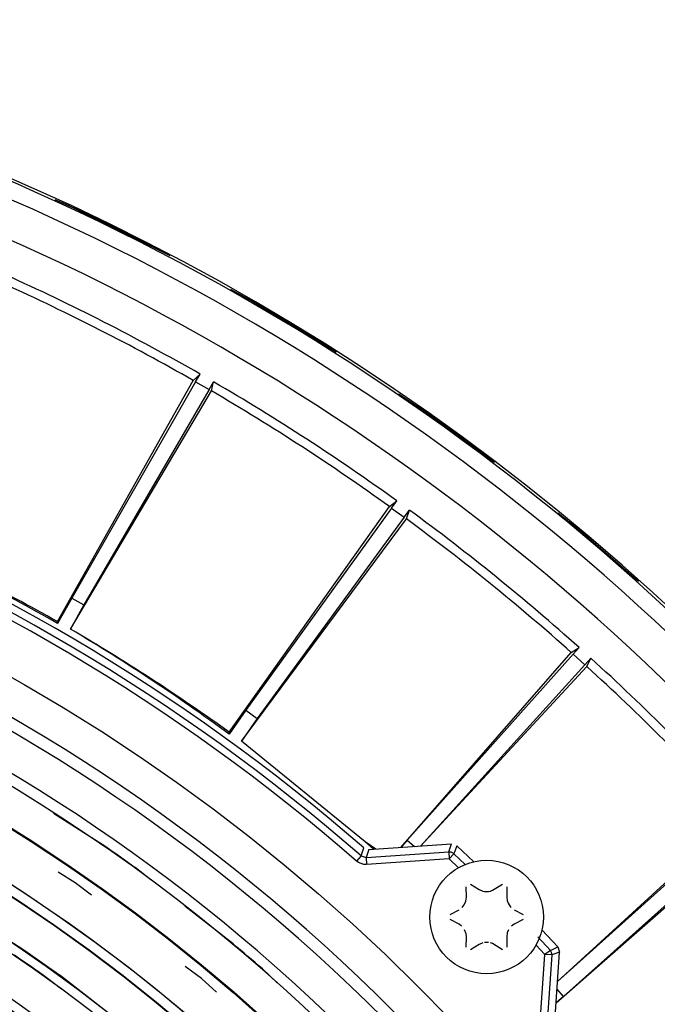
# Model space of a CAD drawing. Header units: millimetres. Extents: x -1049 to -568, y -149 to 570.
# Tile 38 of 44: x -722 to -677, y 158 to 228. Entities that reach past the tile are written whole.
import ezdxf

# ---------------------------------------------------------------- set-up
doc = ezdxf.new("R2010")
doc.units = ezdxf.units.MM

# ---------------------------------------------------------------- blocks, each defined once
blk = doc.blocks.new('Rueckteil__1', base_point=(-945.243, -137.841))
at = {"color": 7, "linetype": 'Continuous'}
for p, q in [((-719.381, 215.103), (-718.401, 214.666)), ((-719.381, 215.103), (-718.227, 214.591)), ((-718.401, 214.666), (-718.028, 214.491)), ((-718.028, 214.491), (-711.559, 211.296)), ((-711.559, 211.296), (-711.279, 211.142)), ((-711.559, 211.296), (-711.279, 211.142)), ((-706.989, 208.783), (-705.724, 208.086)), ((-706.989, 208.783), (-705.543, 207.988)), ((-705.724, 208.086), (-705.367, 207.88)), ((-705.367, 207.88), (-699.67, 204.432)), ((-699.67, 204.432), (-699.538, 204.343)), ((-695.144, 201.413), (-693.669, 200.427)), ((-695.144, 201.413), (-693.482, 200.305)), ((-693.669, 200.427), (-693.331, 200.192)), ((-693.331, 200.192), (-688.397, 196.597)), ((-683.931, 193.031), (-682.326, 191.748)), ((-683.931, 193.031), (-682.137, 191.599)), ((-682.326, 191.748), (-682.137, 191.599)), ((-682.137, 191.599), (-678.228, 188.201)), ((-682.137, 191.599), (-678.228, 188.201))]:
    blk.add_line(p, q, dxfattribs=at)
for start, end in [(62.39994, 64.99994), (57.60002, 60.00002), (52.79999, 54.99998)]:
    blk.add_arc((-787.502, 66.031), 163.918, start, end, dxfattribs=at)
blk = doc.blocks.new('Rueckteil-kpl___2', base_point=(-945.243, -137.841))
blk.add_blockref('Rueckteil__1', (-945.243, -137.841))
blk = doc.blocks.new('Blechschraube_ISO14585-ST4_2x16_1__4', base_point=(-692.944, 160.551))
at = {"color": 7, "linetype": 'Continuous'}
for p, q in [((-690.358, 165.945), (-690.379, 166.686)), ((-690.074, 166.862), (-689.469, 166.488)), ((-689.469, 166.488), (-689.218, 166.378)), ((-688.528, 166.43), (-687.813, 166.862)), ((-687.508, 166.686), (-687.53, 165.945)), ((-690.399, 165.663), (-690.358, 165.945)), ((-689.218, 166.378), (-689.086, 166.349)), ((-689.086, 166.349), (-688.801, 166.349)), ((-688.801, 166.349), (-688.67, 166.377)), ((-688.67, 166.377), (-688.528, 166.43)), ((-687.53, 165.945), (-687.499, 165.702)), ((-690.663, 165.227), (-690.517, 165.404)), ((-690.517, 165.404), (-690.399, 165.663)), ((-687.499, 165.702), (-687.432, 165.514)), ((-687.432, 165.514), (-687.226, 165.227)), ((-691.51, 164.727), (-690.884, 165.065)), ((-687.004, 165.065), (-686.378, 164.727)), ((-690.884, 164.038), (-691.51, 164.375)), ((-690.703, 163.913), (-690.884, 164.038)), ((-687.004, 164.038), (-687.184, 163.913)), ((-686.378, 164.375), (-687.004, 164.038)), ((-690.379, 163.357), (-690.492, 163.656)), ((-690.358, 163.157), (-690.379, 163.357)), ((-690.379, 162.417), (-690.358, 163.157)), ((-687.489, 163.439), (-687.53, 163.157)), ((-687.53, 163.157), (-687.508, 162.417)), ((-687.395, 163.658), (-687.489, 163.439)), ((-689.469, 162.614), (-690.074, 162.241)), ((-689.217, 162.725), (-689.469, 162.614)), ((-688.943, 162.763), (-689.086, 162.753)), ((-688.801, 162.753), (-688.943, 162.763)), ((-688.528, 162.673), (-688.669, 162.725)), ((-687.813, 162.241), (-688.528, 162.673))]:
    blk.add_line(p, q, dxfattribs=at)
blk.add_circle((-688.944, 164.551), 4, dxfattribs=at)
blk = doc.blocks.new('Stufenlinse__6', base_point=(-924.479, -70.984))
at = {"color": 1, "linetype": 'Continuous'}
for p, q in [((-715.79, 169.493), (-719.465, 171.851)), ((-697.797, 168.862), (-697.609, 169.42)), ((-697.253, 169.3), (-697.44, 168.742)), ((-691.616, 169.141), (-691.418, 169.7)), ((-691.048, 169.569), (-691.246, 169.01)), ((-697.797, 168.862), (-698.121, 168.491)), ((-697.797, 168.862), (-697.44, 168.742)), ((-697.44, 168.742), (-691.616, 169.141)), ((-697.44, 168.742), (-697.407, 168.251)), ((-691.582, 168.65), (-697.407, 168.251)), ((-691.616, 169.141), (-691.582, 168.65)), ((-691.246, 169.01), (-691.582, 168.65)), ((-690.918, 168.024), (-691.582, 168.65)), ((-691.246, 169.01), (-690.447, 168.256)), ((-712.617, 167.171), (-713.718, 168.027)), ((-697.964, 168.379), (-698.121, 168.491)), ((-697.6, 168.256), (-697.964, 168.379)), ((-697.407, 168.251), (-697.6, 168.256)), ((-722.976, 167.19), (-721.421, 166.182)), ((-717.939, 166.951), (-719.15, 167.707)), ((-728.762, 166.805), (-721.558, 162.248)), ((-716.801, 166.089), (-717.939, 166.951)), ((-721.421, 166.182), (-719.723, 165.041)), ((-706.803, 162.65), (-710.226, 165.312)), ((-719.723, 165.041), (-718.352, 164.089)), ((-718.352, 164.089), (-716.837, 163.003)), ((-685.33, 163.145), (-684.44, 162.199)), ((-716.837, 163.003), (-715.339, 161.894)), ((-684.845, 161.913), (-685.478, 162.584)), ((-684.44, 162.199), (-683.926, 162.447)), ((-721.558, 162.248), (-719.582, 160.864)), ((-715.339, 161.894), (-713.859, 160.762)), ((-685.244, 156.088), (-684.845, 161.913)), ((-684.44, 162.199), (-684.845, 161.913)), ((-684.354, 161.879), (-684.845, 161.913)), ((-684.354, 161.879), (-684.753, 156.055)), ((-683.795, 162.077), (-684.354, 161.879)), ((-709.048, 160.209), (-710.186, 161.072)), ((-718.904, 159.459), (-719.989, 160.295)), ((-719.582, 160.864), (-718.917, 160.384)), ((-718.917, 160.384), (-712.961, 155.755)), ((-713.859, 160.762), (-712.393, 159.604)), ((-703.699, 159.917), (-704.747, 160.897)), ((-712.393, 159.604), (-710.943, 158.422)), ((-707.994, 159.247), (-709.048, 160.209)), ((-710.943, 158.422), (-709.511, 157.218))]:
    blk.add_line(p, q, dxfattribs=at)
at = {"color": 7, "linetype": 'Continuous'}
for p, q in [((-697.253, 169.3), (-691.418, 169.7)), ((-691.048, 169.569), (-689.848, 168.436)), ((-683.926, 162.447), (-685.057, 163.644)), ((-683.926, 162.447), (-683.795, 162.077)), ((-684.195, 156.242), (-683.795, 162.077))]:
    blk.add_line(p, q, dxfattribs=at)
blk.add_circle((-787.479, 66.016), 132.472, dxfattribs=at)
at = {"color": 1, "linetype": 'Continuous'}
for radius in [123.328, 123.263, 116.581, 113.304, 113.304, 112.633, 112.601, 109.899, 109.321, 109.289, 106.622, 106.559, 105.976, 102.664, 96.599, 96.537, 93.259, 93.197]:
    blk.add_circle((-787.479, 66.016), radius, dxfattribs=at)
at = {"color": 7, "linetype": 'Continuous'}
blk.add_arc((-787.479, 66.016), 137, 49.00569, 130.99431, dxfattribs=at)
at = {"color": 1, "linetype": 'Continuous'}
for centre, radius, start, end in [((-787.479, 66.016), 136.456, 48.91164, 131.08836), ((-787.479, 66.016), 135.963, 48.91164, 131.08836), ((-787.479, 66.016), 130.01, 315, 135), ((-787.479, 66.016), 130.01, 315, 135), ((-787.479, 66.016), 129.164, 45, 225), ((-787.479, 66.016), 129.164, 45, 225), ((-787.479, 66.016), 126.604, 315, 135), ((-787.479, 66.016), 126.604, 315, 135), ((-787.456, 65.993), 119.955, 315, 135), ((-787.456, 66.016), 119.243, 45.00776, 135.00776), ((-787.479, 66.016), 119.227, 315, 135), ((-787.479, 66.016), 125.852, 315, 68.47826), ((-787.479, 66.016), 115.914, 253.20895, 128.28358), ((-787.457, 66.016), 105.992, 45.00853, 135.00853), ((-787.479, 66.016), 125.884, 54.13041, 55.28568), ((-787.479, 66.016), 103.218, 315, 135), ((-787.479, 66.016), 102.695, 45, 135), ((-787.479, 66.016), 99.877, 315, 135), ((-787.479, 66.016), 125.884, 48.91309, 50.1429), ((-787.479, 66.016), 115.946, 54.4029, 55.74619), ((-787.479, 66.016), 99.351, 266.42857, 70.71429), ((-787.479, 66.016), 92.757, 227.90323, 152.70492)]:
    blk.add_arc(centre, radius, start, end, dxfattribs=at)
for points in [[(-691.246, 169.01), (-691.261, 169.017), (-691.364, 169.072), (-691.534, 169.13), (-691.616, 169.141)], [(-684.354, 161.879), (-684.357, 161.946), (-684.36, 162.013), (-684.4, 162.106), (-684.44, 162.199)]]:
    blk.add_spline(points, degree=3, dxfattribs=at)
blk = doc.blocks.new('Kalibbriereinheit__7', base_point=(-924.479, -70.984))
blk.add_blockref('Stufenlinse__6', (-924.479, -70.984))
blk = doc.blocks.new('Elektronikeinheit_kpl___8', base_point=(-924.479, -70.984))
blk.add_blockref('Kalibbriereinheit__7', (-924.479, -70.984))
blk = doc.blocks.new('Frontteil__14', base_point=(-954.097, -137.985))
at = {"color": 1, "linetype": 'Continuous'}
for radius, start, end in [(163.8, 9.47368, 80.52631), (162.615, 9.11392, 82.02532)]:
    blk.add_arc((-787.479, 66.016), radius, start, end, dxfattribs=at)
at = {"color": 7, "linetype": 'Continuous'}
blk.add_arc((-787.479, 66.016), 163.987, 14.97408, 80.52632, dxfattribs=at)
blk = doc.blocks.new('Linsengehaeuse__21', base_point=(-945.598, -92.103))
at = {"color": 7, "linetype": 'Continuous'}
for p, q in [((-709.618, 202.349), (-709.146, 202.802)), ((-709.454, 202.255), (-709.146, 202.802)), ((-719.193, 185.361), (-709.618, 202.349)), ((-709.454, 202.255), (-718.177, 187.023)), ((-709.454, 202.255), (-708.505, 201.707)), ((-708.505, 201.707), (-708.185, 202.248)), ((-708.342, 201.612), (-708.185, 202.248)), ((-718.267, 184.826), (-708.342, 201.612)), ((-708.505, 201.707), (-717.334, 186.537)), ((-695.794, 193.463), (-695.277, 193.865)), ((-695.641, 193.353), (-695.277, 193.865)), ((-707.092, 177.569), (-695.794, 193.463)), ((-695.641, 193.353), (-705.908, 179.117)), ((-695.641, 193.353), (-694.754, 192.709)), ((-694.754, 192.709), (-694.379, 193.213)), ((-694.602, 192.597), (-694.379, 193.213)), ((-706.227, 176.941), (-694.602, 192.597)), ((-694.754, 192.709), (-705.121, 178.544)), ((-718.177, 187.023), (-719.189, 185.228)), ((-718.177, 187.023), (-717.334, 186.537)), ((-717.334, 186.537), (-718.267, 184.826)), ((-719.189, 185.228), (-719.193, 185.361)), ((-694.987, 169.456), (-682.974, 183.181)), ((-682.974, 183.181), (-682.418, 183.527)), ((-682.834, 183.056), (-682.418, 183.527)), ((-682.834, 183.056), (-694.533, 169.97)), ((-682.834, 183.056), (-682.019, 182.322)), ((-682.019, 182.322), (-681.594, 182.785)), ((-681.879, 182.195), (-681.594, 182.785)), ((-682.019, 182.322), (-693.599, 169.551)), ((-693.599, 169.551), (-681.879, 182.195)), ((-705.908, 179.117), (-707.102, 177.437)), ((-705.908, 179.117), (-705.121, 178.544)), ((-705.121, 178.544), (-706.227, 176.941)), ((-707.102, 177.437), (-707.092, 177.569)), ((-697.51, 169.846), (-706.227, 176.941)), ((-697.51, 169.846), (-706.227, 176.941)), ((-683.937, 159.997), (-671.3, 171.616)), ((-671.173, 171.476), (-683.937, 159.997)), ((-670.439, 170.661), (-683.525, 158.962)), ((-694.533, 169.97), (-694.987, 169.456)), ((-694.533, 169.97), (-694.034, 169.521)), ((-684.039, 158.508), (-670.314, 170.521)), ((-696.757, 169.334), (-697.51, 169.846)), ((-696.917, 169.323), (-697.51, 169.846)), ((-683.525, 158.962), (-684.039, 158.508)), ((-683.525, 158.962), (-683.974, 159.461))]:
    blk.add_line(p, q, dxfattribs=at)
for centre, radius, start, end in [((-787.479, 66.016), 160, 8.79581, 81.20419), ((-787.479, 66.016), 157.628, 60.20157, 65.79843), ((-787.479, 66.016), 157, 60.26879, 65.73121), ((-787.479, 66.016), 157.628, 54.20157, 59.79843), ((-787.479, 66.016), 157, 54.26879, 59.73121), ((-787.479, 66.016), 157.628, 48.20157, 53.79843), ((-787.479, 66.016), 157, 48.26879, 53.73121), ((-787.479, 66.016), 137.387, 60.1941, 65.8059), ((-786.439, 65.492), 137.443, 60.70764, 66.29094), ((-788.453, 66.655), 137.443, 53.70906, 59.29236), ((-787.479, 66.016), 137.5, 54.2228, 59.7772), ((-787.479, 66.016), 157.628, 42.20157, 47.79843), ((-787.479, 66.016), 157, 42.26879, 47.73121)]:
    blk.add_arc(centre, radius, start, end, dxfattribs=at)
blk = doc.blocks.new('Linsengehaeuse_kpl_-Mot-L4_0006142__50', base_point=(-966.579, -120.076))
blk.add_blockref('Linsengehaeuse__21', (-945.598, -92.103))
blk = doc.blocks.new('Linsengehaeuse__51', base_point=(-945.598, -92.103))
at = {"color": 7, "linetype": 'Continuous'}
for p, q in [((-709.618, 202.349), (-709.146, 202.802)), ((-709.454, 202.255), (-709.146, 202.802)), ((-719.193, 185.361), (-709.618, 202.349)), ((-709.454, 202.255), (-718.177, 187.023)), ((-709.454, 202.255), (-708.505, 201.707)), ((-708.505, 201.707), (-708.185, 202.248)), ((-708.342, 201.612), (-708.185, 202.248)), ((-718.267, 184.826), (-708.342, 201.612)), ((-708.505, 201.707), (-717.334, 186.537)), ((-695.794, 193.463), (-695.277, 193.865)), ((-695.641, 193.353), (-695.277, 193.865)), ((-707.092, 177.569), (-695.794, 193.463)), ((-695.641, 193.353), (-705.908, 179.117)), ((-695.641, 193.353), (-694.754, 192.709)), ((-694.754, 192.709), (-694.379, 193.213)), ((-694.602, 192.597), (-694.379, 193.213)), ((-706.227, 176.941), (-694.602, 192.597)), ((-694.754, 192.709), (-705.121, 178.544)), ((-718.177, 187.023), (-719.189, 185.228)), ((-718.177, 187.023), (-717.334, 186.537)), ((-717.334, 186.537), (-718.267, 184.826)), ((-719.189, 185.228), (-719.193, 185.361)), ((-694.987, 169.456), (-682.974, 183.181)), ((-682.974, 183.181), (-682.418, 183.527)), ((-682.834, 183.056), (-682.418, 183.527)), ((-682.834, 183.056), (-694.533, 169.97)), ((-682.834, 183.056), (-682.019, 182.322)), ((-682.019, 182.322), (-681.594, 182.785)), ((-681.879, 182.195), (-681.594, 182.785)), ((-682.019, 182.322), (-693.599, 169.551)), ((-693.599, 169.551), (-681.879, 182.195)), ((-705.908, 179.117), (-707.102, 177.437)), ((-705.908, 179.117), (-705.121, 178.544)), ((-705.121, 178.544), (-706.227, 176.941)), ((-707.102, 177.437), (-707.092, 177.569)), ((-697.51, 169.846), (-706.227, 176.941)), ((-697.51, 169.846), (-706.227, 176.941)), ((-683.937, 159.997), (-671.3, 171.616)), ((-671.173, 171.476), (-683.937, 159.997)), ((-670.439, 170.661), (-683.525, 158.962)), ((-694.533, 169.97), (-694.987, 169.456)), ((-694.533, 169.97), (-694.034, 169.521)), ((-684.039, 158.508), (-670.314, 170.521)), ((-696.757, 169.334), (-697.51, 169.846)), ((-696.917, 169.323), (-697.51, 169.846)), ((-683.525, 158.962), (-684.039, 158.508)), ((-683.525, 158.962), (-683.974, 159.461))]:
    blk.add_line(p, q, dxfattribs=at)
for centre, radius, start, end in [((-787.479, 66.016), 160, 8.79581, 81.20419), ((-787.479, 66.016), 157.628, 60.20157, 65.79843), ((-787.479, 66.016), 157, 60.26879, 65.73121), ((-787.479, 66.016), 157.628, 54.20157, 59.79843), ((-787.479, 66.016), 157, 54.26879, 59.73121), ((-787.479, 66.016), 157.628, 48.20157, 53.79843), ((-787.479, 66.016), 157, 48.26879, 53.73121), ((-787.479, 66.016), 137.387, 60.1941, 65.8059), ((-786.439, 65.492), 137.443, 60.70764, 66.29094), ((-788.453, 66.655), 137.443, 53.70906, 59.29236), ((-787.479, 66.016), 137.5, 54.2228, 59.7772), ((-787.479, 66.016), 157.628, 42.20157, 47.79843), ((-787.479, 66.016), 157, 42.26879, 47.73121)]:
    blk.add_arc(centre, radius, start, end, dxfattribs=at)
blk = doc.blocks.new('Linsengehaeuse_kpl___80', base_point=(-966.579, -120.076))
blk.add_blockref('Linsengehaeuse__51', (-945.598, -92.103))
blk = doc.blocks.new('Gehaeuse_kpl__81', base_point=(-966.579, -137.985))
for name, p in [('Linsengehaeuse_kpl_-Mot-L4_0006142__50', (-966.579, -120.076)), ('Linsengehaeuse_kpl___80', (-966.579, -120.076)), ('Frontteil__14', (-954.097, -137.985))]:
    blk.add_blockref(name, p)
blk = doc.blocks.new('L10-für-dxf-Internet__113', base_point=(-1048.979, -148.984))
for name, p in [('Gehaeuse_kpl__81', (-966.579, -137.985)), ('Rueckteil-kpl___2', (-945.243, -137.841)), ('Elektronikeinheit_kpl___8', (-924.479, -70.984)), ('Blechschraube_ISO14585-ST4_2x16_1__4', (-692.944, 160.551))]:
    blk.add_blockref(name, p)
blk = doc.blocks.new('VordansA', base_point=(-612, 192))
blk.add_blockref('L10-für-dxf-Internet__113', (-1048.979, -148.984))

msp = doc.modelspace()

# ---------------------------------------------------------------- block references
msp.add_blockref('VordansA', (-612, 192))

doc.saveas('drawing.dxf')
